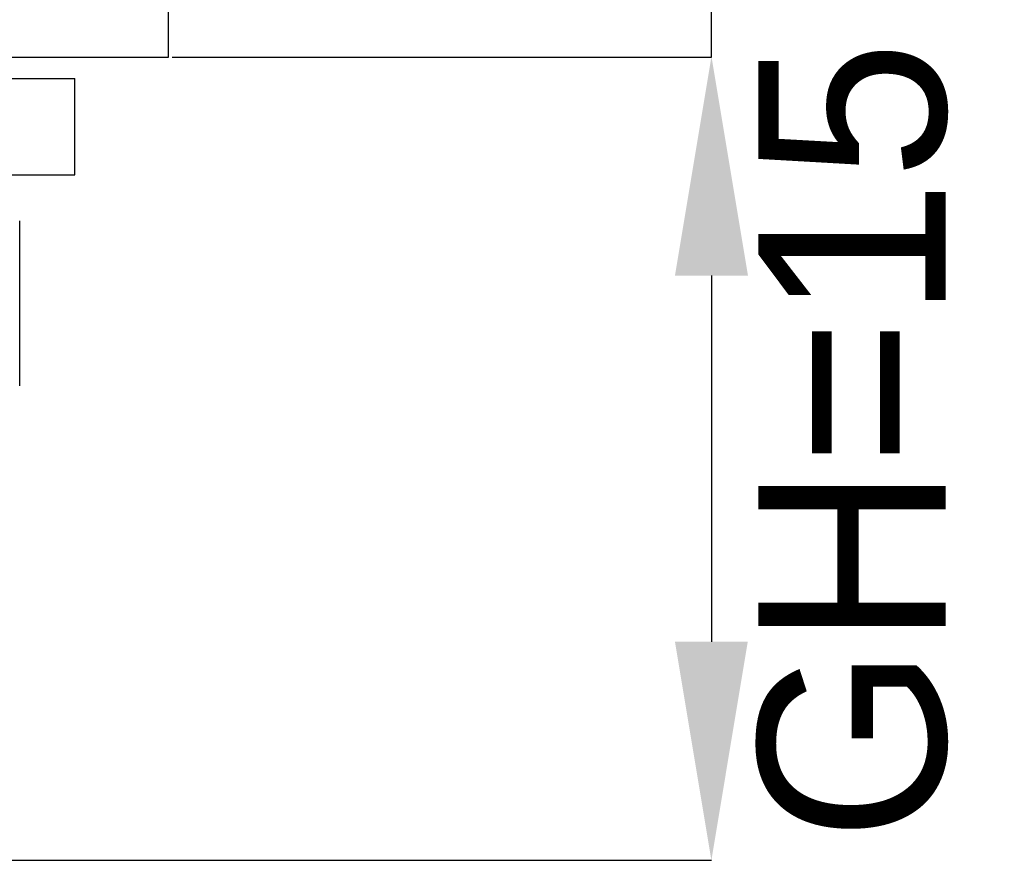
# Model space of a CAD drawing. Header units: millimetres. Extents: x 1259 to 1531, y 1568 to 1760.
# Tile 5 of 8: x 1363 to 1381, y 1622 to 1638. Entities that reach past the tile are written whole.
import ezdxf

# ---------------------------------------------------------------- set-up
doc = ezdxf.new("R2010")
doc.units = ezdxf.units.MM
doc.layers.add('1轮廓实线层', color=7, linetype='Continuous')
doc.layers.add('2细线层', color=3, linetype='Continuous')
doc.styles.add('SLDTEXTSTYLE1', font='txt')
doc.dimstyles.new('SLDDIMSTYLE1', dxfattribs={"dimtxt": 3.5, "dimasz": 4.08, "dimexe": 0, "dimexo": 0.0625, "dimgap": 0.875, "dimtad": 2, "dimdec": 0, "dimrnd": 1e-09, "dimzin": 4, "dimdsep": 46, "dimtxsty": 'SLDTEXTSTYLE1', "dimsah": 1, "dimcen": 0.09, "dimadec": 0, "dimazin": 1, "dimtfac": 1, "dimtmove": 0, "dimatfit": 0, "dimfxl": 1, "dimfrac": 2, "dimtolj": 1, "dimtzin": 12, "dimarcsym": 0})

# ---------------------------------------------------------------- blocks, each defined once
blk = doc.blocks.new('*D12')
at = {"layer": '2细线层', "color": 0, "lineweight": -2, "transparency": 16777216}
for p, q in [((1375.486, 1645.796), (1375.486, 1656.423)), ((1356.623, 1641.716), (1375.486, 1641.716)), ((1375.486, 1637.216), (1375.486, 1641.716)), ((1365.406, 1637.216), (1375.486, 1637.216)), ((1375.486, 1633.136), (1375.486, 1629.056))]:
    blk.add_line(p, q, dxfattribs=at)
at = {"layer": '2细线层', "color": 0, "transparency": 16777216}
for points in [[(1374.806, 1645.796), (1376.166, 1645.796), (1375.486, 1641.716)], [(1374.806, 1633.136), (1376.166, 1633.136), (1375.486, 1637.216)]]:
    blk.add_solid(points, dxfattribs=at)
at = {"layer": 'Defpoints', "color": 0, "transparency": 16777216}
for p in [(1356.561, 1641.716), (1365.343, 1637.216), (1375.486, 1637.216)]:
    blk.add_point(p, dxfattribs=at)
at = {"layer": '2细线层', "color": 0, "transparency": 16777216, "insert": (1376.361, 1653.15), "char_height": 3.5, "attachment_point": 2, "rotation": 90, "style": 'SLDTEXTSTYLE1'}
blk.add_mtext('\\A1;4.5', dxfattribs=at)
blk = doc.blocks.new('*D13')
at = {"layer": '2细线层', "color": 0, "lineweight": -2, "transparency": 16777216}
for p, q in [((1365.406, 1637.216), (1375.482, 1637.216)), ((1375.482, 1633.136), (1375.482, 1626.296)), ((1358.206, 1622.216), (1375.482, 1622.216))]:
    blk.add_line(p, q, dxfattribs=at)
at = {"layer": '2细线层', "color": 0, "transparency": 16777216}
for points in [[(1374.802, 1633.136), (1376.162, 1633.136), (1375.482, 1637.216)], [(1374.802, 1626.296), (1376.162, 1626.296), (1375.482, 1622.216)]]:
    blk.add_solid(points, dxfattribs=at)
at = {"layer": 'Defpoints', "color": 0, "transparency": 16777216}
for p in [(1365.343, 1637.216), (1358.143, 1622.216), (1375.482, 1622.216)]:
    blk.add_point(p, dxfattribs=at)
at = {"layer": '2细线层', "color": 0, "transparency": 16777216, "insert": (1376.357, 1630.049), "char_height": 3.5, "attachment_point": 2, "rotation": 90, "style": 'SLDTEXTSTYLE1'}
blk.add_mtext('\\A1;GH=15', dxfattribs=at)

msp = doc.modelspace()

# ---------------------------------------------------------------- linework, layer by layer
at = {"layer": '1轮廓实线层', "linetype": 'Continuous', "lineweight": 25}
for p, q in [((1365.343, 1637.216), (1365.343, 1638.672)), ((1347.093, 1637.216), (1365.343, 1637.216)), ((1347.093, 1636.816), (1363.593, 1636.816)), ((1363.593, 1635.016), (1363.593, 1636.816)), ((1347.093, 1635.016), (1363.593, 1635.016)), ((1362.56, 1631.076), (1362.56, 1634.156))]:
    msp.add_line(p, q, dxfattribs=at)

# ---------------------------------------------------------------- dimensions: what is measured, and where the dimension line sits
at = {"layer": '2细线层'}
for base, p1, p2, text, picture, middle in [((1375.486, 1637.216), (1356.561, 1641.716), (1365.343, 1637.216), '4.5', '*D12', (1375.486, 1653.15)), ((1375.482, 1622.216), (1365.343, 1637.216), (1358.143, 1622.216), 'GH=<>', '*D13', (1375.482, 1630.049))]:
    dim = msp.add_linear_dim(base=base, p1=p1, p2=p2, angle=90, text=text, dimstyle='SLDDIMSTYLE1', dxfattribs=at)
    dim.commit()
    dim.dimension.update_dxf_attribs({"geometry": picture, "text_midpoint": middle, "dimtype": 160})

doc.saveas('drawing.dxf')
